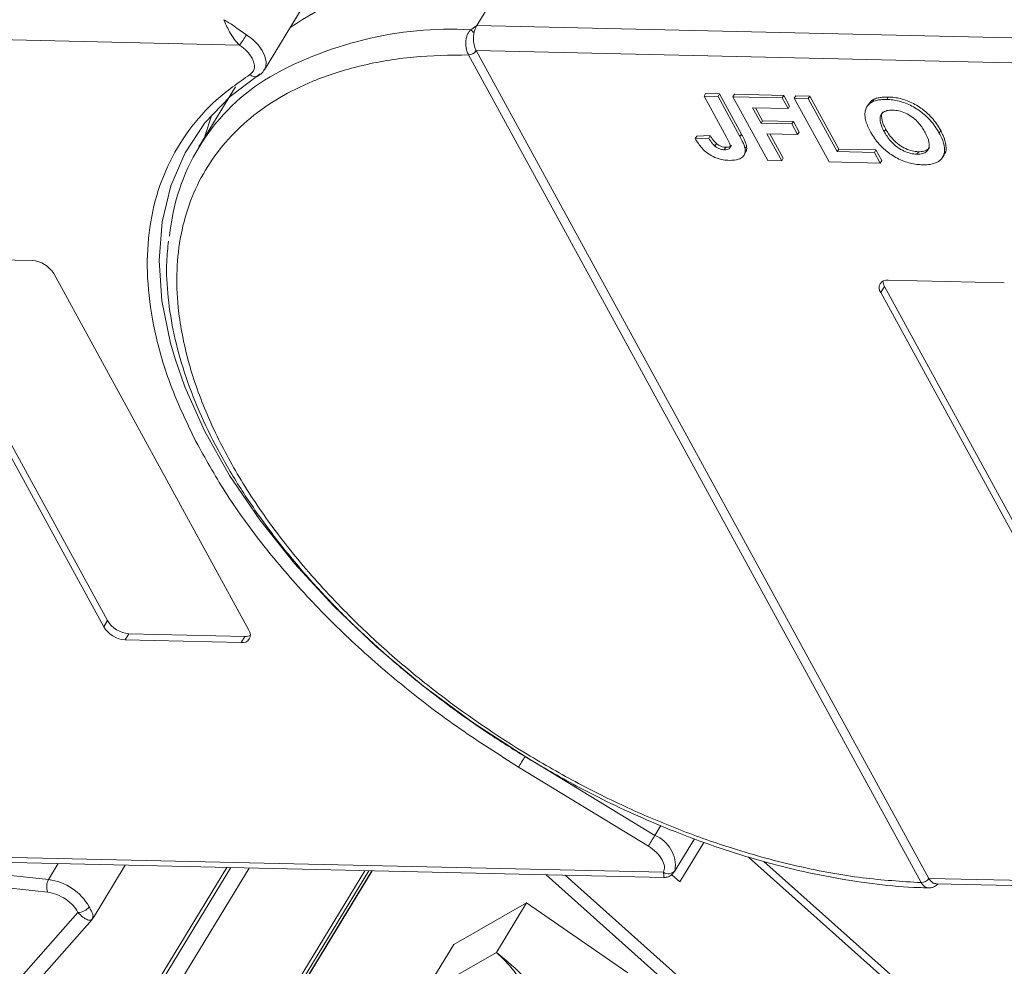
# Model space of a CAD drawing. Header units: millimetres. Extents: x -1004 to 529, y -22 to 1052.
# Tile 53 of 78: x -61 to -17, y 922 to 964. Entities that reach past the tile are written whole.
import ezdxf

# ---------------------------------------------------------------- set-up
doc = ezdxf.new("R2010")
doc.units = ezdxf.units.MM

msp = doc.modelspace()

# ---------------------------------------------------------------- linework, layer by layer
at = {"color": 7, "linetype": 'Continuous', "lineweight": 15}
for p, q in [((-40.645, 964.095), (-39.133, 966.58)), ((-50.106, 962.119), (-48.426, 964.881)), ((-83.985, 963.969), (-51.215, 963.217)), ((-40.914, 963.904), (-40.645, 964.095)), ((-8.598, 963.359), (-40.645, 964.095)), ((-41.014, 962.786), (-41.015, 962.787)), ((-20.84, 925.91), (-41.014, 962.786)), ((-40.671, 962.975), (-7.901, 962.223)), ((-40.67, 962.974), (-20.496, 926.099)), ((-50.084, 962.16), (-50.106, 962.119)), ((-50.406, 961.834), (-50.425, 961.826)), ((-50.29, 961.935), (-50.325, 961.89)), ((-51.4, 961.366), (-53.03, 958.687)), ((-30.449, 961.06), (-30.516, 960.949)), ((-29.511, 959.113), (-30.516, 960.949)), ((-30.516, 960.949), (-29.894, 960.935)), ((-30.449, 961.06), (-29.827, 961.045)), ((-29.827, 961.045), (-29.894, 960.935)), ((-29.894, 960.935), (-28.916, 959.147)), ((-29.827, 961.045), (-28.849, 959.257)), ((-29.164, 961.03), (-29.231, 960.92)), ((-27.679, 958.083), (-29.231, 960.92)), ((-29.231, 960.92), (-27.035, 960.869)), ((-29.164, 961.03), (-26.968, 960.98)), ((-26.968, 960.98), (-27.035, 960.869)), ((-27.035, 960.869), (-26.776, 960.396)), ((-26.968, 960.98), (-26.709, 960.507)), ((-26.429, 960.967), (-26.496, 960.857)), ((-24.944, 958.02), (-26.496, 960.857)), ((-26.496, 960.857), (-25.875, 960.843)), ((-26.429, 960.967), (-25.807, 960.953)), ((-25.807, 960.953), (-25.875, 960.843)), ((-25.875, 960.843), (-24.581, 958.479)), ((-25.807, 960.953), (-24.514, 958.589)), ((-22.309, 960.909), (-22.377, 960.798)), ((-26.776, 960.396), (-28.351, 960.433)), ((-28.351, 960.433), (-27.973, 959.742)), ((-28.222, 960.43), (-27.906, 959.852)), ((-26.709, 960.507), (-26.776, 960.396)), ((-23.196, 960.575), (-23.263, 960.465)), ((-22.93, 960.813), (-22.997, 960.702)), ((-27.906, 959.852), (-27.973, 959.742)), ((-27.973, 959.742), (-26.605, 959.71)), ((-27.906, 959.852), (-26.538, 959.821)), ((-26.538, 959.821), (-26.605, 959.71)), ((-26.605, 959.71), (-26.347, 959.237)), ((-26.538, 959.821), (-26.28, 959.348)), ((-30.845, 959.165), (-30.912, 959.055)), ((-30.31, 959.077), (-30.912, 959.055)), ((-30.845, 959.165), (-30.243, 959.187)), ((-30.243, 959.187), (-30.31, 959.077)), ((-28.849, 959.257), (-28.916, 959.147)), ((-26.347, 959.237), (-27.714, 959.269)), ((-27.714, 959.269), (-27.058, 958.069)), ((-27.585, 959.266), (-26.99, 958.179)), ((-26.28, 959.348), (-26.347, 959.237)), ((-22.489, 959.366), (-22.422, 959.477)), ((-19.973, 959.415), (-20.041, 959.304)), ((-29.966, 958.833), (-30.033, 958.722)), ((-29.547, 958.669), (-29.615, 958.558)), ((-28.624, 958.719), (-28.692, 958.609)), ((-28.735, 958.32), (-28.668, 958.431)), ((-24.514, 958.589), (-24.581, 958.479)), ((-24.581, 958.479), (-22.924, 958.441)), ((-24.514, 958.589), (-22.856, 958.551)), ((-22.856, 958.551), (-22.924, 958.441)), ((-22.924, 958.441), (-22.665, 957.968)), ((-22.856, 958.551), (-22.598, 958.078)), ((-20.968, 958.472), (-21.036, 958.361)), ((-19.886, 958.227), (-19.819, 958.337)), ((-27.058, 958.069), (-27.679, 958.083)), ((-27.058, 958.069), (-26.99, 958.179)), ((-22.665, 957.968), (-24.944, 958.02)), ((-22.665, 957.968), (-22.598, 958.078)), ((-65.792, 953.467), (-57.101, 937.582)), ((-65.624, 953.743), (-60.452, 953.625)), ((-57.269, 937.305), (-65.96, 953.191)), ((-59.495, 953.043), (-50.804, 937.157)), ((-22.31, 952.75), (-17.138, 952.631)), ((-22.478, 952.473), (-22.646, 952.197)), ((-13.955, 936.311), (-22.646, 952.197)), ((-22.478, 952.473), (-13.787, 936.588)), ((-57.101, 937.582), (-57.269, 937.305)), ((-56.144, 936.999), (-56.312, 936.723)), ((-51.14, 936.604), (-56.312, 936.723)), ((-56.144, 936.999), (-50.972, 936.881)), ((-50.972, 936.881), (-51.14, 936.604)), ((-32.712, 928.01), (-38.495, 931.529)), ((-32.999, 927.539), (-38.782, 931.058)), ((-32.446, 928.448), (-32.712, 928.01)), ((-31.835, 926.404), (-30.947, 927.863)), ((-31.596, 925.94), (-30.523, 927.703)), ((-32.322, 926.369), (-63.81, 927.091)), ((-28.543, 927.05), (-6.215, 907.116)), ((-59.722, 926.046), (-65.491, 926.671)), ((-63.492, 926.852), (-32.311, 926.136)), ((-59.29, 926.756), (-59.722, 926.046)), ((-57.744, 924.328), (-56.308, 926.687)), ((-6.046, 907.394), (-27.847, 926.857)), ((-45.634, 926.442), (-60.63, 901.797)), ((-60.57, 901.603), (-45.458, 926.438)), ((-58.274, 905.119), (-45.304, 926.435)), ((-45.321, 926.435), (-58.231, 905.218)), ((-56.218, 918.995), (-51.603, 926.579)), ((-51.787, 926.583), (-56.02, 919.626)), ((-55.677, 918.522), (-50.785, 926.56)), ((-37.558, 926.257), (-17.535, 908.381)), ((-17.151, 908.78), (-36.704, 926.237)), ((-31.958, 926.262), (-31.596, 925.94)), ((-59.769, 925.488), (-65.538, 926.113)), ((-20.839, 925.909), (-20.84, 925.91)), ((10.992, 925.375), (-20.496, 926.097)), ((-20.178, 925.858), (11.003, 925.143)), ((-41.668, 923.155), (-38.427, 925.008)), ((-38.427, 925.008), (-39.772, 922.798)), ((-38.427, 925.008), (-33.91, 921.897)), ((-58.415, 924.582), (-73.316, 907.715)), ((-72.403, 907.723), (-57.789, 924.265)), ((-57.766, 924.339), (-57.772, 924.297)), ((-42.676, 921.498), (-41.668, 923.155)), ((-39.772, 922.798), (-42.58, 921.192))]:
    msp.add_line(p, q, dxfattribs=at)
at = {"color": 7, "linetype": 'Continuous', "lineweight": 15, "flags": 128}
for points in [[(-50.91, 963.677), (-50.629, 963.466), (-50.389, 963.228), (-50.204, 962.977), (-50.081, 962.723), (-50.028, 962.481), (-50.046, 962.262), (-50.084, 962.16)], [(-54.085, 949.238), (-54.288, 949.94), (-54.671, 951.823), (-54.798, 953.631), (-54.667, 955.346), (-54.279, 956.95), (-53.64, 958.426), (-52.756, 959.757), (-51.635, 960.931), (-50.29, 961.935)], [(-52.454, 960.115), (-52.761, 959.171), (-52.781, 959.097)], [(-38.495, 931.529), (-40.814, 933.036), (-43.023, 934.667), (-45.098, 936.405), (-47.019, 938.233), (-48.764, 940.129), (-50.315, 942.075), (-51.656, 944.051), (-52.773, 946.034), (-53.653, 948.004), (-54.085, 949.238)], [(-38.782, 931.058), (-38.756, 931.101), (-38.724, 931.153), (-38.688, 931.213), (-38.649, 931.277), (-38.609, 931.343), (-38.569, 931.409), (-38.53, 931.471), (-38.495, 931.529)], [(-32.999, 927.539), (-32.972, 927.582), (-32.94, 927.635), (-32.904, 927.694), (-32.865, 927.758), (-32.825, 927.824), (-32.785, 927.89), (-32.747, 927.953), (-32.712, 928.01)]]:
    msp.add_lwpolyline(points, dxfattribs=at)
at = {"color": 7, "linetype": 'Continuous', "lineweight": 15}
for centre, radius, start, end in [((-40.305, 951.005), 15.619, 85.6938, 123.6283), ((-41.794, 947.533), 16.395, 86.9243, 120.4678), ((-41.357, 963.294), 0.755, 38.6077, 54.0154), ((-56.804, 967.262), 6.899, 324.103, 328.6891), ((-41.025, 963.214), 0.427, 271.2703, 325.9023), ((-41.024, 963.212), 0.426, 271.2927, 326.073), ((-50.515, 962.152), 0.337, 225.6238, 285.3649), ((-45.086, 953.853), 9.286, 122.7328, 174.6662), ((-60.535, 952.411), 1.217, 31.2883, 86.0774), ((-22.373, 952.41), 0.346, 79.4796, 217.8969), ((-22.044, 952.732), 0.505, 182.9748, 210.7874), ((-56.06, 938.214), 1.217, 211.2883, 266.0774), ((-56.229, 937.937), 1.217, 211.2883, 266.0774), ((-51.077, 936.945), 0.346, 259.4796, 37.8969), ((-50.942, 937.384), 0.505, 266.5814, 294.3872), ((-33.248, 926.659), 1.453, 351.7287, 68.3615), ((-32.109, 926.682), 0.379, 235.8252, 322.2621), ((-59.137, 925.716), 0.672, 150.5684, 199.8118), ((-60.035, 923.625), 2.441, 29.7683, 82.6197), ((-20.85, 926.336), 0.426, 271.2925, 326.0732), ((-20.849, 926.334), 0.425, 271.3125, 326.2437), ((-58.4, 925.167), 0.585, 268.5482, 325.7249), ((-42.862, 919.043), 4.863, 334.5028, 50.5428)]:
    msp.add_arc(centre, radius, start, end, dxfattribs=at)
for points, knots in [([(-51.912, 964.353), (-51.768, 964.267), (-51.543, 964.134), (-51.189, 963.869), (-50.997, 963.737), (-50.91, 963.677)], [0, 0, 0, 0, 0.498413, 0.772928, 1, 1, 1, 1]), ([(-51.215, 963.217), (-51.295, 963.304), (-51.466, 963.489), (-51.663, 963.816), (-51.818, 964.123), (-51.881, 964.276), (-51.912, 964.353)], [0, 0, 0, 0, 0.23435, 0.498195, 0.748869, 1, 1, 1, 1]), ([(-41.015, 962.787), (-41.041, 962.843), (-41.088, 962.944), (-41.129, 963.139), (-41.139, 963.331), (-41.116, 963.516), (-41.071, 963.669), (-41.005, 963.802), (-40.943, 963.872), (-40.914, 963.904)], [0, 0, 0, 0, 0.172016, 0.312756, 0.499599, 0.630391, 0.758026, 0.889228, 1, 1, 1, 1]), ([(-40.768, 963.764), (-40.779, 963.677), (-40.803, 963.502), (-40.773, 963.235), (-40.718, 963.064), (-40.677, 962.987), (-40.671, 962.975)], [0, 0, 0, 0, 0.313335, 0.626691, 0.940048, 1, 1, 1, 1]), ([(-20.84, 925.91), (-21.707, 925.964), (-23.469, 926.073), (-26.3, 926.594), (-29.03, 927.332), (-31.589, 928.234), (-33.937, 929.228), (-36.268, 930.385), (-39.316, 932.131), (-42.194, 934.138), (-44.798, 936.327), (-46.757, 938.194), (-48.651, 940.285), (-50.372, 942.564), (-51.763, 944.826), (-52.842, 947.081), (-53.603, 949.338), (-53.979, 951.395), (-54.039, 953.218), (-53.855, 954.806), (-53.434, 956.299), (-52.55, 958.134), (-51.207, 959.686), (-49.461, 960.902), (-47.837, 961.709), (-45.856, 962.339), (-43.53, 962.741), (-41.844, 962.771), (-41.014, 962.786)], [0, 0, 0, 0, 0.038862, 0.078912, 0.1200677, 0.1522272, 0.1843815, 0.2172151, 0.2500433, 0.3156185, 0.347778, 0.3799323, 0.4210926, 0.4611415, 0.5, 0.5388632, 0.578912, 0.6200677, 0.6522272, 0.6843815, 0.7172151, 0.7500433, 0.8156185, 0.847778, 0.8799323, 0.9210926, 0.9611404, 1, 1, 1, 1]), ([(-50.751, 961.911), (-50.702, 961.95), (-50.603, 962.03), (-50.544, 962.21), (-50.554, 962.419), (-50.624, 962.57), (-50.658, 962.644)], [0, 0, 0, 0, 0.2455128, 0.5, 0.7544872, 1, 1, 1, 1]), ([(-40.671, 962.975), (-40.671, 962.975), (-40.671, 962.974), (-40.671, 962.974), (-40.67, 962.974), (-40.67, 962.974)], [0, 0, 0, 0, 0.384699, 0.69235, 1, 1, 1, 1]), ([(-50.426, 961.826), (-50.353, 961.871), (-50.208, 961.961), (-50.121, 962.104), (-50.077, 962.175)], [0, 0, 0, 0, 0.4957618, 1, 1, 1, 1]), ([(-53.157, 945.555), (-53.514, 946.297), (-54.227, 947.782), (-54.913, 949.964), (-55.304, 952.092), (-55.363, 954.142), (-55.083, 956.08), (-54.467, 957.86), (-53.526, 959.436), (-52.311, 960.816), (-51.271, 961.546), (-50.751, 961.911)], [0, 0, 0, 0, 0.109778, 0.219542, 0.32932, 0.441716, 0.554889, 0.668062, 0.780458, 0.890226, 1, 1, 1, 1]), ([(-22.93, 960.813), (-22.897, 960.826), (-22.832, 960.853), (-22.728, 960.877), (-22.626, 960.895), (-22.524, 960.905), (-22.419, 960.91), (-22.346, 960.909), (-22.309, 960.909)], [0, 0, 0, 0, 0.1854289, 0.3721896, 0.5277082, 0.6838775, 0.8416784, 1, 1, 1, 1]), ([(-22.309, 960.909), (-22.222, 960.904), (-21.956, 960.891), (-21.473, 960.77), (-20.922, 960.485), (-20.426, 960.077), (-20.139, 959.706), (-20.005, 959.471), (-19.973, 959.415)], [0, 0, 0, 0, 0.101398, 0.306996, 0.506144, 0.685262, 0.924557, 1, 1, 1, 1]), ([(-23.35, 960.079), (-23.349, 960.146), (-23.346, 960.281), (-23.262, 960.498), (-23.133, 960.637), (-23.011, 960.695), (-22.997, 960.702)], [0, 0, 0, 0, 0.250896, 0.502166, 0.940512, 1, 1, 1, 1]), ([(-23.192, 960.573), (-23.131, 960.656), (-23.061, 960.75), (-22.944, 960.806), (-22.93, 960.813)], [0, 0, 0, 0, 0.874905, 1, 1, 1, 1]), ([(-22.997, 960.702), (-22.964, 960.716), (-22.9, 960.742), (-22.796, 960.767), (-22.693, 960.784), (-22.591, 960.794), (-22.486, 960.8), (-22.413, 960.799), (-22.377, 960.798)], [0, 0, 0, 0, 0.185429, 0.37219, 0.527708, 0.683877, 0.841678, 1, 1, 1, 1]), ([(-22.377, 960.798), (-22.289, 960.794), (-22.024, 960.78), (-21.54, 960.66), (-20.989, 960.374), (-20.493, 959.967), (-20.206, 959.595), (-20.073, 959.361), (-20.041, 959.304)], [0, 0, 0, 0, 0.101398, 0.306996, 0.506144, 0.685262, 0.924557, 1, 1, 1, 1]), ([(-23.1, 959.362), (-23.12, 959.399), (-23.161, 959.475), (-23.216, 959.592), (-23.266, 959.713), (-23.308, 959.837), (-23.339, 959.961), (-23.347, 960.04), (-23.35, 960.079)], [0, 0, 0, 0, 0.15395, 0.308181, 0.478699, 0.649961, 0.824203, 1, 1, 1, 1]), ([(-22.489, 959.366), (-22.528, 959.442), (-22.626, 959.633), (-22.698, 959.902), (-22.643, 960.133), (-22.49, 960.273), (-22.293, 960.324), (-22.157, 960.325), (-22.11, 960.325)], [0, 0, 0, 0, 0.1586166, 0.4008637, 0.5730594, 0.7454856, 0.9129852, 1, 1, 1, 1]), ([(-22.422, 959.477), (-22.461, 959.552), (-22.56, 959.744), (-22.62, 960.005), (-22.607, 960.189), (-22.556, 960.235), (-22.554, 960.236)], [0, 0, 0, 0, 0.274858, 0.694634, 0.993023, 1, 1, 1, 1]), ([(-22.11, 960.325), (-22.021, 960.319), (-21.841, 960.305), (-21.54, 960.203), (-21.25, 960.036), (-20.953, 959.77), (-20.779, 959.526), (-20.687, 959.363), (-20.67, 959.332)], [0, 0, 0, 0, 0.160292, 0.321922, 0.490761, 0.657569, 0.933883, 1, 1, 1, 1]), ([(-30.033, 958.722), (-30.057, 958.743), (-30.105, 958.787), (-30.158, 958.851), (-30.203, 958.912), (-30.241, 958.966), (-30.277, 959.022), (-30.299, 959.058), (-30.31, 959.077)], [0, 0, 0, 0, 0.1938055, 0.3931273, 0.5440688, 0.6954121, 0.8476129, 1, 1, 1, 1]), ([(-30.243, 959.187), (-30.232, 959.169), (-30.209, 959.131), (-30.171, 959.072), (-30.129, 959.013), (-30.083, 958.952), (-30.03, 958.89), (-29.987, 958.852), (-29.966, 958.833)], [0, 0, 0, 0, 0.155996, 0.312125, 0.480895, 0.650212, 0.823248, 1, 1, 1, 1]), ([(-29.511, 959.113), (-29.472, 959.037), (-29.403, 958.907), (-29.348, 958.749), (-29.351, 958.649), (-29.398, 958.596), (-29.485, 958.561), (-29.565, 958.559), (-29.615, 958.558)], [0, 0, 0, 0, 0.292027, 0.504854, 0.613905, 0.723685, 0.829816, 1, 1, 1, 1]), ([(-28.916, 959.147), (-28.896, 959.109), (-28.855, 959.033), (-28.805, 958.931), (-28.765, 958.841), (-28.735, 958.763), (-28.707, 958.685), (-28.697, 958.634), (-28.692, 958.609)], [0, 0, 0, 0, 0.2082698, 0.416707, 0.5614806, 0.7065734, 0.8528245, 1, 1, 1, 1]), ([(-28.849, 959.257), (-28.829, 959.219), (-28.788, 959.144), (-28.738, 959.042), (-28.698, 958.952), (-28.668, 958.874), (-28.64, 958.795), (-28.629, 958.745), (-28.624, 958.719)], [0, 0, 0, 0, 0.2082698, 0.416707, 0.5614806, 0.7065734, 0.8528245, 1, 1, 1, 1]), ([(-20.776, 957.889), (-20.863, 957.893), (-21.129, 957.907), (-21.614, 958.025), (-22.168, 958.311), (-22.663, 958.72), (-22.942, 959.084), (-23.072, 959.311), (-23.1, 959.362)], [0, 0, 0, 0, 0.102171, 0.30922, 0.51365, 0.692275, 0.932413, 1, 1, 1, 1]), ([(-21.036, 958.361), (-21.126, 958.369), (-21.306, 958.383), (-21.608, 958.492), (-21.911, 958.667), (-22.225, 958.95), (-22.393, 959.196), (-22.48, 959.35), (-22.489, 959.366)], [0, 0, 0, 0, 0.15971, 0.320429, 0.491074, 0.67705, 0.96629, 1, 1, 1, 1]), ([(-20.968, 958.472), (-21.058, 958.479), (-21.239, 958.494), (-21.541, 958.602), (-21.843, 958.777), (-22.157, 959.061), (-22.326, 959.307), (-22.413, 959.46), (-22.422, 959.477)], [0, 0, 0, 0, 0.15971, 0.320429, 0.491074, 0.67705, 0.96629, 1, 1, 1, 1]), ([(-20.67, 959.332), (-20.631, 959.257), (-20.522, 959.044), (-20.45, 958.749), (-20.544, 958.516), (-20.716, 958.391), (-20.904, 958.361), (-21.015, 958.361), (-21.036, 958.361)], [0, 0, 0, 0, 0.15859, 0.447239, 0.620381, 0.793575, 0.961295, 1, 1, 1, 1]), ([(-20.041, 959.304), (-20.001, 959.229), (-19.883, 959.001), (-19.776, 958.64), (-19.824, 958.27), (-20.05, 958.014), (-20.394, 957.895), (-20.66, 957.891), (-20.776, 957.889)], [0, 0, 0, 0, 0.101888, 0.307343, 0.492963, 0.678647, 0.860791, 1, 1, 1, 1]), ([(-19.973, 959.415), (-19.934, 959.339), (-19.815, 959.11), (-19.72, 958.757), (-19.722, 958.461), (-19.816, 958.363), (-19.832, 958.346)], [0, 0, 0, 0, 0.192169, 0.579672, 0.929764, 1, 1, 1, 1]), ([(-29.396, 958.086), (-29.484, 958.092), (-29.685, 958.103), (-30.027, 958.201), (-30.36, 958.392), (-30.682, 958.683), (-30.821, 958.909), (-30.912, 959.055)], [0, 0, 0, 0, 0.155292, 0.353145, 0.543243, 0.704067, 1, 1, 1, 1]), ([(-29.615, 958.558), (-29.642, 958.56), (-29.697, 958.563), (-29.778, 958.582), (-29.853, 958.609), (-29.917, 958.642), (-29.978, 958.679), (-30.014, 958.708), (-30.033, 958.722)], [0, 0, 0, 0, 0.202387, 0.410907, 0.557829, 0.709472, 0.853224, 1, 1, 1, 1]), ([(-29.966, 958.833), (-29.923, 958.801), (-29.841, 958.741), (-29.704, 958.688), (-29.608, 958.671), (-29.558, 958.669), (-29.547, 958.669)], [0, 0, 0, 0, 0.330398, 0.624767, 0.917361, 1, 1, 1, 1]), ([(-29.547, 958.669), (-29.493, 958.67), (-29.406, 958.673), (-29.321, 958.711), (-29.304, 958.748), (-29.297, 958.763)], [0, 0, 0, 0, 0.495374, 0.790754, 1, 1, 1, 1]), ([(-28.624, 958.719), (-28.617, 958.648), (-28.607, 958.54), (-28.66, 958.463), (-28.678, 958.437)], [0, 0, 0, 0, 0.6631606, 1, 1, 1, 1]), ([(-20.478, 958.676), (-20.482, 958.663), (-20.51, 958.586), (-20.655, 958.505), (-20.837, 958.472), (-20.948, 958.472), (-20.968, 958.472)], [0, 0, 0, 0, 0.084934, 0.502415, 0.906703, 1, 1, 1, 1]), ([(-28.692, 958.609), (-28.688, 958.539), (-28.68, 958.4), (-28.783, 958.232), (-29.006, 958.098), (-29.249, 958.091), (-29.396, 958.086)], [0, 0, 0, 0, 0.20646, 0.413515, 0.645211, 1, 1, 1, 1]), ([(-54.38, 954.492), (-54.413, 954.189), (-54.503, 953.376), (-54.421, 951.978), (-54.16, 950.324), (-53.693, 948.629), (-53.039, 946.912), (-52.202, 945.187), (-51.193, 943.468), (-50.024, 941.769), (-48.709, 940.108), (-47.269, 938.504), (-45.738, 936.985), (-44.171, 935.588), (-42.73, 934.423), (-41.394, 933.429), (-40.043, 932.486), (-39.051, 931.866), (-38.502, 931.522)], [0, 0, 0, 0, 0.04157, 0.111425, 0.181343, 0.251234, 0.321027, 0.390661, 0.460062, 0.529153, 0.597797, 0.665722, 0.732344, 0.796145, 0.855223, 0.897404, 0.943271, 1, 1, 1, 1]), ([(-38.782, 931.058), (-39.66, 931.615), (-41.415, 932.728), (-43.898, 934.616), (-46.236, 936.642), (-48.382, 938.801), (-50.277, 941.039), (-51.906, 943.302), (-52.743, 944.81), (-53.157, 945.555)], [0, 0, 0, 0, 0.140647, 0.281304, 0.425319, 0.570331, 0.715342, 0.859358, 1, 1, 1, 1]), ([(-38.502, 931.522), (-37.739, 931.075), (-36.669, 930.447), (-35.049, 929.615), (-33.659, 928.952), (-31.99, 928.24), (-30.236, 927.58), (-28.406, 926.989), (-26.538, 926.49), (-24.654, 926.095), (-22.786, 925.826), (-21.404, 925.689), (-20.67, 925.684), (-20.528, 925.683)], [0, 0, 0, 0, 0.130517, 0.1830179, 0.2699884, 0.3598498, 0.4557967, 0.5554091, 0.6577173, 0.7619608, 0.8676216, 0.9743435, 1, 1, 1, 1]), ([(-32.31, 926.137), (-32.309, 926.144), (-32.309, 926.157), (-32.318, 926.301), (-32.322, 926.369)], [0, 0, 0, 0, 0.529586, 1, 1, 1, 1]), ([(-32.309, 926.136), (-32.239, 926.142), (-32.122, 926.152), (-31.955, 926.248), (-31.881, 926.342), (-31.843, 926.392)], [0, 0, 0, 0, 0.411574, 0.687573, 1, 1, 1, 1]), ([(-20.529, 925.674), (-20.57, 925.681), (-20.647, 925.694), (-20.753, 925.776), (-20.809, 925.862), (-20.839, 925.909)], [0, 0, 0, 0, 0.351708, 0.643429, 1, 1, 1, 1]), ([(-20.522, 925.671), (-20.472, 925.674), (-20.377, 925.68), (-20.225, 925.744), (-20.133, 925.815), (-20.08, 925.856)], [0, 0, 0, 0, 0.313627, 0.602894, 1, 1, 1, 1]), ([(-20.496, 926.099), (-20.496, 926.098), (-20.496, 926.098), (-20.496, 926.098), (-20.496, 926.098), (-20.496, 926.097)], [0, 0, 0, 0, 0.384666, 0.692333, 1, 1, 1, 1]), ([(-20.496, 926.097), (-20.457, 926.041), (-20.38, 925.928), (-20.263, 925.856), (-20.194, 925.866), (-20.178, 925.868)], [0, 0, 0, 0, 0.42964, 0.85928, 1, 1, 1, 1]), ([(-57.772, 924.297), (-57.789, 924.272), (-57.823, 924.222), (-57.977, 924.242), (-58.187, 924.347), (-58.342, 924.507), (-58.415, 924.582)], [0, 0, 0, 0, 0.251519, 0.501784, 0.765632, 1, 1, 1, 1]), ([(-57.916, 924.837), (-57.881, 924.768), (-57.804, 924.614), (-57.721, 924.43), (-57.749, 924.372), (-57.766, 924.339)], [0, 0, 0, 0, 0.259424, 0.573072, 1, 1, 1, 1]), ([(-37.375, 916.835), (-37.272, 917.071), (-37.011, 917.674), (-37.069, 918.854), (-37.505, 920.262), (-38.397, 921.689), (-39.315, 922.43), (-39.772, 922.798)], [0, 0, 0, 0, 0.125713, 0.321276, 0.524466, 0.763484, 1, 1, 1, 1])]:
    msp.add_open_spline(points, degree=3, knots=knots, dxfattribs=at)
for points in [[(-40.645, 964.095), (-40.671, 964.046), (-40.724, 963.948), (-40.753, 963.826), (-40.768, 963.764)], [(-50.658, 962.644), (-50.726, 962.749), (-50.864, 962.958), (-51.098, 963.131), (-51.215, 963.217)], [(-32.385, 926.931), (-32.46, 927.044), (-32.61, 927.269), (-32.869, 927.449), (-32.999, 927.539)], [(-32.322, 926.369), (-32.297, 926.452), (-32.248, 926.618), (-32.34, 926.826), (-32.385, 926.931)], [(-58.946, 925.164), (-59.081, 925.246), (-59.352, 925.41), (-59.63, 925.462), (-59.769, 925.488)], [(-58.415, 924.582), (-58.478, 924.687), (-58.604, 924.897), (-58.832, 925.075), (-58.946, 925.164)]]:
    msp.add_open_spline(points, degree=3, dxfattribs=at)

doc.saveas('drawing.dxf')
